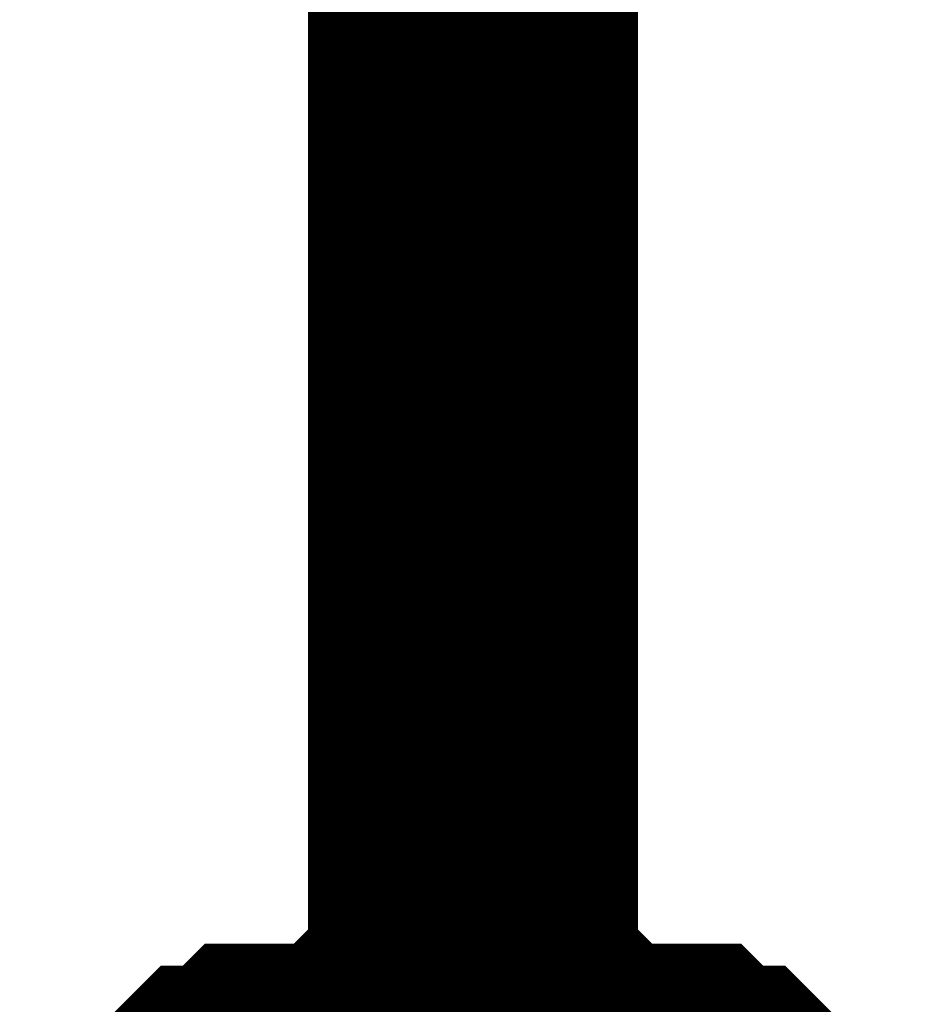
# Model space of a CAD drawing. Header units: inches. Extents: x 0 to 17, y 0 to 11.
# Tile 166 of 256: x 15.3337 to 15.3662, y 6.0223 to 6.0575. Entities that reach past the tile are written whole.
import ezdxf

# ---------------------------------------------------------------- set-up
doc = ezdxf.new("R2010")
doc.units = ezdxf.units.IN
doc.header["$MEASUREMENT"] = 0
doc.layers.add('Sheet', color=255, linetype='Continuous')

msp = doc.modelspace()

# ---------------------------------------------------------------- linework, layer by layer
at = {"layer": 'Sheet'}
for points in [[(15.349953, 6.400014, 0.0118, 0.0118, 0), (15.349953, 6.299308, 0.0118, 0.0118, 0), (15.349953, 6.199394, 0.0118, 0.0118, 0), (15.349953, 6.099481, 0.0118, 0.0118, 0), (15.349953, 5.999567, 0.0118, 0.0118, 0), (15.349953, 5.899654, 0.0118, 0.0118, 0), (15.349953, 5.79974, 0.0118, 0.0118, 0), (15.349953, 5.699827, 0.0118, 0.0118, 0), (15.349953, 5.599913, 0.0118, 0.0118, 0), (15.349953, 5.5, 0.0118, 0.0118, 0), (15.349953, 5.399294, 0.0118, 0.0118, 0), (15.349953, 5.29938, 0.0118, 0.0118, 0), (15.349953, 5.199467, 0.0118, 0.0118, 0), (15.349953, 4.99964, 0.0118, 0.0118, 0), (15.349953, 4.899726, 0.0118, 0.0118, 0)], [(15.339646, 6.01622, 0.0118, 0.0118, 0), (15.340438, 6.017013, 0.0118, 0.0118, 0), (15.341231, 6.017806, 0.0118, 0.0118, 0), (15.342024, 6.017806, 0.0118, 0.0118, 0), (15.342817, 6.018599, 0.0118, 0.0118, 0), (15.34361, 6.018599, 0.0118, 0.0118, 0), (15.345196, 6.018599, 0.0118, 0.0118, 0), (15.345989, 6.018599, 0.0118, 0.0118, 0), (15.346782, 6.019392, 0.0118, 0.0118, 0), (15.347575, 6.019392, 0.0118, 0.0118, 0), (15.34916, 6.019392, 0.0118, 0.0118, 0), (15.349953, 6.019392, 0.0118, 0.0118, 0)], [(15.339646, 6.01622, 0.0118, 0.0118, 0), (15.340438, 6.017013, 0.0118, 0.0118, 0), (15.341231, 6.017806, 0.0118, 0.0118, 0), (15.342024, 6.017806, 0.0118, 0.0118, 0), (15.342817, 6.018599, 0.0118, 0.0118, 0), (15.34361, 6.018599, 0.0118, 0.0118, 0), (15.345196, 6.018599, 0.0118, 0.0118, 0), (15.345989, 6.018599, 0.0118, 0.0118, 0), (15.346782, 6.019392, 0.0118, 0.0118, 0), (15.347575, 6.019392, 0.0118, 0.0118, 0), (15.34916, 6.019392, 0.0118, 0.0118, 0), (15.349953, 6.019392, 0.0118, 0.0118, 0)], [(15.339646, 6.01622, 0.0118, 0.0118, 0), (15.340438, 6.017013, 0.0118, 0.0118, 0), (15.341231, 6.017806, 0.0118, 0.0118, 0), (15.342024, 6.017806, 0.0118, 0.0118, 0), (15.342817, 6.018599, 0.0118, 0.0118, 0), (15.34361, 6.018599, 0.0118, 0.0118, 0), (15.345196, 6.018599, 0.0118, 0.0118, 0), (15.345989, 6.018599, 0.0118, 0.0118, 0), (15.346782, 6.019392, 0.0118, 0.0118, 0), (15.347575, 6.019392, 0.0118, 0.0118, 0), (15.34916, 6.019392, 0.0118, 0.0118, 0), (15.349953, 6.019392, 0.0118, 0.0118, 0)], [(15.339646, 6.01622, 0.0118, 0.0118, 0), (15.340438, 6.017013, 0.0118, 0.0118, 0), (15.341231, 6.017806, 0.0118, 0.0118, 0), (15.342024, 6.017806, 0.0118, 0.0118, 0), (15.342817, 6.018599, 0.0118, 0.0118, 0), (15.34361, 6.018599, 0.0118, 0.0118, 0), (15.345196, 6.018599, 0.0118, 0.0118, 0), (15.345989, 6.018599, 0.0118, 0.0118, 0), (15.346782, 6.019392, 0.0118, 0.0118, 0), (15.347575, 6.019392, 0.0118, 0.0118, 0), (15.34916, 6.019392, 0.0118, 0.0118, 0), (15.349953, 6.019392, 0.0118, 0.0118, 0)], [(15.349953, 6.019392, 0.0118, 0.0118, 0), (15.349953, 6.019392, 0.0118, 0.0118, 0)], [(15.349953, 6.019392, 0.0118, 0.0118, 0), (15.350746, 6.019392, 0.0118, 0.0118, 0), (15.352332, 6.019392, 0.0118, 0.0118, 0), (15.353125, 6.019392, 0.0118, 0.0118, 0), (15.353918, 6.018599, 0.0118, 0.0118, 0), (15.354711, 6.018599, 0.0118, 0.0118, 0), (15.356297, 6.018599, 0.0118, 0.0118, 0), (15.35709, 6.018599, 0.0118, 0.0118, 0), (15.357882, 6.017806, 0.0118, 0.0118, 0), (15.358675, 6.017806, 0.0118, 0.0118, 0), (15.359468, 6.017013, 0.0118, 0.0118, 0), (15.360261, 6.01622, 0.0118, 0.0118, 0)], [(15.349953, 6.019392, 0.0118, 0.0118, 0), (15.349953, 6.019392, 0.0118, 0.0118, 0)], [(15.349953, 6.019392, 0.0118, 0.0118, 0), (15.350746, 6.019392, 0.0118, 0.0118, 0), (15.352332, 6.019392, 0.0118, 0.0118, 0), (15.353125, 6.019392, 0.0118, 0.0118, 0), (15.353918, 6.018599, 0.0118, 0.0118, 0), (15.354711, 6.018599, 0.0118, 0.0118, 0), (15.356297, 6.018599, 0.0118, 0.0118, 0), (15.35709, 6.018599, 0.0118, 0.0118, 0), (15.357882, 6.017806, 0.0118, 0.0118, 0), (15.358675, 6.017806, 0.0118, 0.0118, 0), (15.359468, 6.017013, 0.0118, 0.0118, 0), (15.360261, 6.01622, 0.0118, 0.0118, 0)], [(15.349953, 6.019392, 0.0118, 0.0118, 0), (15.349953, 6.019392, 0.0118, 0.0118, 0)], [(15.349953, 6.019392, 0.0118, 0.0118, 0), (15.350746, 6.019392, 0.0118, 0.0118, 0), (15.352332, 6.019392, 0.0118, 0.0118, 0), (15.353125, 6.019392, 0.0118, 0.0118, 0), (15.353918, 6.018599, 0.0118, 0.0118, 0), (15.354711, 6.018599, 0.0118, 0.0118, 0), (15.356297, 6.018599, 0.0118, 0.0118, 0), (15.35709, 6.018599, 0.0118, 0.0118, 0), (15.357882, 6.017806, 0.0118, 0.0118, 0), (15.358675, 6.017806, 0.0118, 0.0118, 0), (15.359468, 6.017013, 0.0118, 0.0118, 0), (15.360261, 6.01622, 0.0118, 0.0118, 0)], [(15.349953, 6.019392, 0.0118, 0.0118, 0), (15.349953, 6.019392, 0.0118, 0.0118, 0)], [(15.349953, 6.019392, 0.0118, 0.0118, 0), (15.350746, 6.019392, 0.0118, 0.0118, 0), (15.352332, 6.019392, 0.0118, 0.0118, 0), (15.353125, 6.019392, 0.0118, 0.0118, 0), (15.353918, 6.018599, 0.0118, 0.0118, 0), (15.354711, 6.018599, 0.0118, 0.0118, 0), (15.356297, 6.018599, 0.0118, 0.0118, 0), (15.35709, 6.018599, 0.0118, 0.0118, 0), (15.357882, 6.017806, 0.0118, 0.0118, 0), (15.358675, 6.017806, 0.0118, 0.0118, 0), (15.359468, 6.017013, 0.0118, 0.0118, 0), (15.360261, 6.01622, 0.0118, 0.0118, 0)]]:
    msp.add_lwpolyline(points, format="xyseb", dxfattribs=at)

doc.saveas('drawing.dxf')
